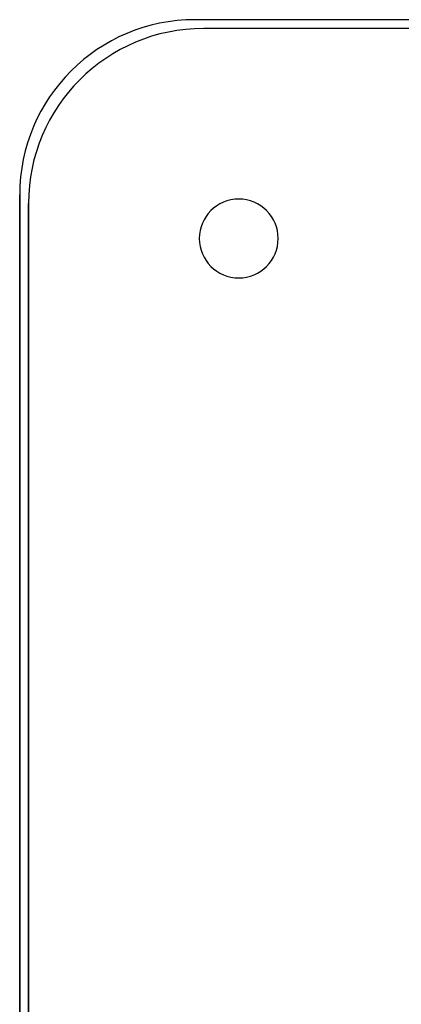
# Model space of a CAD drawing. Header units: millimetres. Extents: x -243 to 243, y -242 to 242.
# Tile 14 of 77: x -243 to -199, y 130 to 242. Entities that reach past the tile are written whole.
import ezdxf

# ---------------------------------------------------------------- set-up
doc = ezdxf.new("R2010")
doc.units = ezdxf.units.MM
doc.layers.add('MAIN-1', color=7, linetype='Continuous')

msp = doc.modelspace()

# ---------------------------------------------------------------- linework, layer by layer
at = {"layer": 'MAIN-1'}
for p, q in [((222.5, 242.5), (-222.5, 242.5)), ((222.5, 242.5), (-222.5, 242.5)), ((-222.5, 242.5), (-222.5, 242.5)), ((221.5, 241.5), (-221.5, 241.5)), ((221.5, 241.5), (-221.5, 241.5)), ((-221.5, 241.5), (-221.5, 241.5)), ((-242.5, 222.5), (-242.5, -222.5)), ((-242.5, -222.5), (-242.5, 222.5)), ((-242.5, 222.5), (-242.5, 222.5)), ((-241.5, 221.5), (-241.5, -221.5)), ((-241.5, -221.5), (-241.5, 221.5)), ((-241.5, 221.5), (-241.5, 221.5)), ((-222, 217.5), (-222, 217.5)), ((-213, 217.5), (-213, 217.5))]:
    msp.add_line(p, q, dxfattribs=at)
for centre, radius, start, end in [((-222.5, 222.5), 20, 90, 180), ((-222.5, 222.5), 20, 90, 180), ((-221.5, 221.5), 20, 90, 180), ((-221.5, 221.5), 20, 90, 180), ((-217.5, 217.5), 4.5, 0, 180), ((-217.5, 217.5), 4.5, 0, 180), ((-217.5, 217.5), 4.5, 180, 0), ((-217.5, 217.5), 4.5, 180, 0)]:
    msp.add_arc(centre, radius, start, end, dxfattribs=at)

doc.saveas('drawing.dxf')
